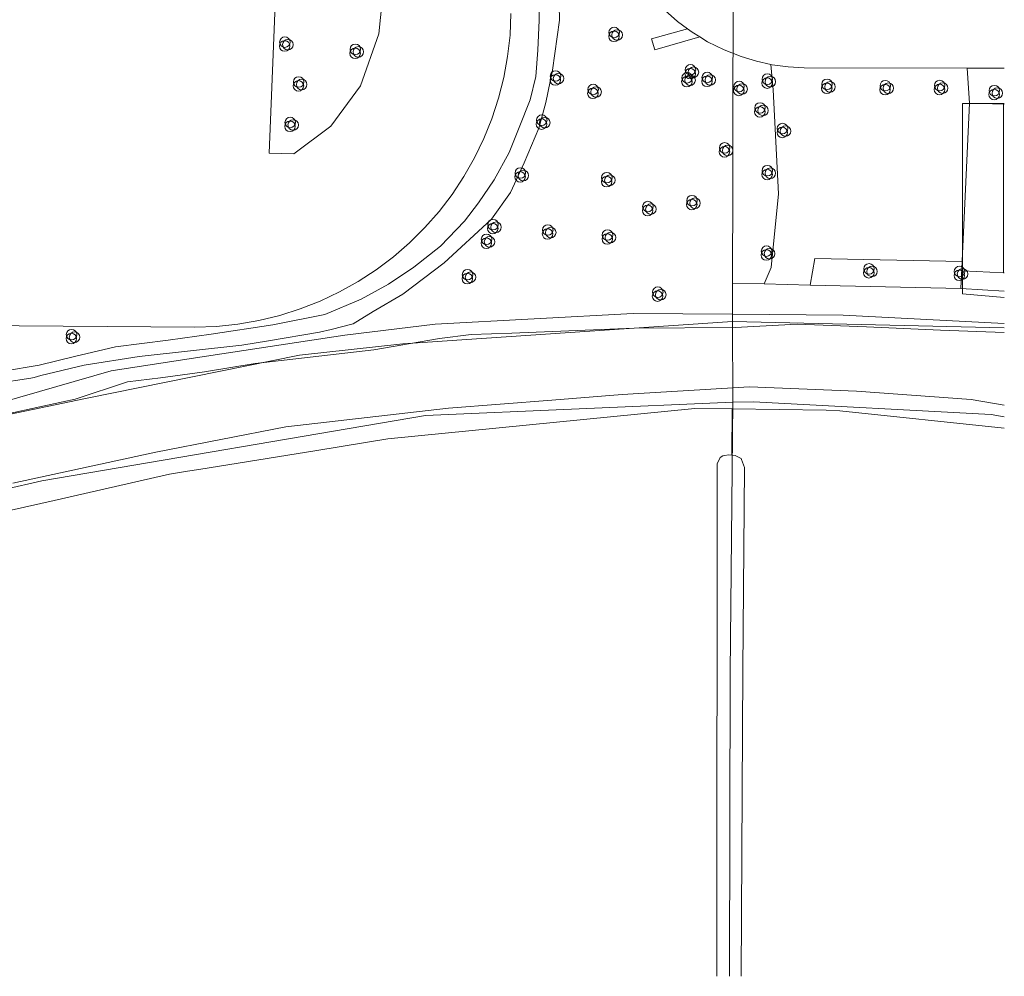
# Model space of a CAD drawing. Header units: millimetres. Extents: x -187868 to 301860, y -188076 to 283730.
# Tile 14 of 17: x 100121 to 212252, y -87643 to 21336. Entities that reach past the tile are written whole.
import ezdxf

# ---------------------------------------------------------------- set-up
doc = ezdxf.new("R2010")
doc.units = ezdxf.units.MM
doc.linetypes.add('IMPORT-HIDDEN2', pattern=[0])
for name, color, linetype, lineweight in [('BEGROEIDTERREINDEEL', 7, 'IMPORT-HIDDEN2', 13), ('ONBEGROEIDTERREINDEEL', 7, 'IMPORT-HIDDEN2', 13), ('ONDERSTEUNENDWATERDEEL', 7, 'Continuous', 13), ('PERCEEL', 7, 'Continuous', 13), ('VEGETATIEOBJECT', 7, 'Continuous', 13), ('WATERDEEL', 7, 'Continuous', 13)]:
    doc.layers.add(name, color=color, linetype=linetype, lineweight=lineweight)
doc.layers.add('kaart_84590_405118_500_dwg', color=7, linetype='Continuous', lineweight=13, true_color=0xc0c0c0)
doc.layers.add('WEGDEEL', color=9, linetype='Continuous', lineweight=13, true_color=0x808080)

# ---------------------------------------------------------------- blocks, each defined once
blk = doc.blocks.new('kaart_84590_405118_500_dwg_VEGETATIEOBJECT-2298152-10 situatie _plotview_')
at = {"layer": 'VEGETATIEOBJECT'}
for centre in [(-200, -200), (0, 200), (200, -200)]:
    blk.add_circle(centre, 600, dxfattribs=at)
blk = doc.blocks.new('kaart_84590_405118_500_dwg-1799703-10 situatie _plotview_')
at = {"layer": 'BEGROEIDTERREINDEEL', "linetype": 'Continuous'}
blk.add_line((117700, -72676), (113829, -70985), dxfattribs=at)
at = {"layer": 'BEGROEIDTERREINDEEL', "linetype": 'Continuous', "flags": 128}
for points in [[(-566, -59001), (3434, -59984), (7503, -60685), (12204, -61527), (18028, -63211), (22799, -64544), (29675, -66368), (35568, -67631), (40059, -67701), (43567, -67351), (47005, -66719), (50723, -65737), (54372, -64193), (56687, -62930), (59353, -61247), (62160, -59071), (64335, -56896), (66720, -54511), (68404, -52336), (69807, -49670), (71281, -46583), (72754, -43355)], [(68642, -44618), (67574, -46817), (66359, -48939), (65004, -50973), (63513, -52911), (61895, -54743), (60156, -56462), (58305, -58058), (56350, -59526), (54300, -60857), (52164, -62047), (49952, -63089), (47675, -63979), (45343, -64712), (42967, -65286), (40557, -65697), (38125, -65945), (35682, -66026), (33239, -65942), (30807, -65693), (28397, -65279), (26021, -64703), (23690, -63967), (21414, -63075), (-92945, -12433)], [(-92945, -12433), (21414, -63075), (23690, -63967), (26021, -64703), (28397, -65279), (30807, -65693), (33239, -65942), (35682, -66026), (38125, -65945), (40557, -65697), (42967, -65286), (45343, -64712), (47675, -63979), (49952, -63089), (52164, -62047), (54300, -60857), (56350, -59526), (58305, -58058), (60156, -56462), (61895, -54743), (63513, -52911), (65004, -50973), (66359, -48939), (67574, -46817), (68642, -44618)], [(-2102, -62182), (10669, -63853), (20085, -66292), (36701, -70707), (46645, -73626), (67811, -81487), (78159, -86084), (79562, -82878), (82838, -84333), (84310, -82955), (88436, -75562), (92589, -64487), (93497, -61721), (92132, -60727), (90752, -59525), (89264, -58069), (87916, -56483), (87307, -55616), (82048, -54911), (82184, -53604), (86388, -54204), (85683, -52975), (84895, -51297)], [(74718, -44351), (73400, -47514), (70439, -52406), (68264, -55493), (66359, -57862), (63269, -60821), (60466, -63304), (57294, -65218), (57227, -65253), (50372, -67631), (44619, -69035), (40760, -69526), (38094, -69877), (35532, -69467), (34192, -69220), (28482, -67842), (25518, -67076), (14259, -63634), (8133, -62027), (3111, -61123), (2323, -61038), (1960, -60966), (-1969, -59913)], [(46516, -154565), (46890, -153712), (69770, -101015), (70403, -100492), (70719, -100444), (70921, -100486), (71406, -100587), (71719, -100772), (73835, -95953), (69962, -94214), (36518, -83490), (28553, -81468), (15390, -78126), (14089, -77796), (12109, -77293), (10421, -76976), (8558, -76625), (-1137, -74802), (-9525, -73225)], [(113829, -70985), (112481, -74743), (116076, -76421)], [(82838, -84333), (79562, -82878), (78159, -86084), (89696, -91210), (106129, -99361)], [(107600, -95970), (103189, -93751), (87576, -86565), (82838, -84333)], [(101391, -110288), (84987, -101052), (83619, -100345), (73835, -95953), (71719, -100772), (72032, -100958), (72521, -101550), (72518, -101659), (72495, -102637), (63131, -123734), (49075, -155675)]]:
    blk.add_lwpolyline(points, dxfattribs=at)
for points in [[(37051, -48245), (39609, -49439), (44726, -48245), (49672, -45346), (53936, -40741), (56495, -36136), (58200, -30507), (56836, -24708), (54448, -20274), (51378, -18568), (37051, -48245), (51378, -18568), (54448, -20274), (56836, -24708), (58200, -30507), (56495, -36136), (53936, -40741), (49672, -45346), (44726, -48245), (39609, -49439)], [(93497, -61721), (92589, -64487), (88436, -75562), (84310, -82955), (82838, -84333), (87576, -86565), (89295, -83986), (104551, -90965), (104589, -90887), (112481, -74743), (113829, -70985), (96821, -63555), (95178, -62749), (93611, -61804)], [(104551, -90965), (89295, -83986), (87576, -86565), (103189, -93751)]]:
    blk.add_lwpolyline(points, close=True, dxfattribs=at)
at = {"layer": 'ONBEGROEIDTERREINDEEL', "linetype": 'Continuous', "flags": 128}
blk.add_lwpolyline([(116076, -76421), (112481, -74743), (104589, -90887), (104551, -90965), (103189, -93751), (107600, -95970)], dxfattribs=at)
at = {"layer": 'ONDERSTEUNENDWATERDEEL', "flags": 128}
for points in [[(106129, -99361), (89696, -91210), (78159, -86084), (67811, -81487), (46645, -73626), (36701, -70707), (20085, -66292), (10669, -63853), (-2102, -62182)], [(-14011, -61287), (4238, -64903), (5622, -65180), (11874, -65736), (15507, -66821), (20398, -68182), (26060, -69616), (39075, -73541), (46454, -75333), (49936, -76365), (54251, -78060), (67278, -83075), (77863, -87585), (84478, -90044), (91588, -93445), (99173, -97164), (105718, -100308)], [(102437, -107875), (99245, -105811), (87643, -99725), (76665, -94438), (63010, -89479), (55398, -86860), (44243, -83023), (26388, -77626), (11676, -74357), (-4673, -71127)], [(-9525, -73225), (-1137, -74802), (8558, -76625), (10421, -76976), (12109, -77293), (14089, -77796), (15390, -78126), (28553, -81468), (36518, -83490), (69962, -94214), (73835, -95953)], [(73835, -95953), (83619, -100345), (84987, -101052), (101391, -110288)]]:
    blk.add_lwpolyline(points, dxfattribs=at)
at = {"layer": 'PERCEEL'}
for p, q in [((116096, -76376), (116026, -76346)), ((103125, -94387), (107303, -96654))]:
    blk.add_line(p, q, dxfattribs=at)
at = {"layer": 'PERCEEL', "flags": 128}
for points in [[(-27848, -58417), (6743, -65582), (31078, -70762), (42361, -74232), (77842, -86849), (93884, -50011), (104974, -24543), (92817, -19429), (96851, -10217), (100908, -953), (104865, 8081), (108910, 17318), (111452, 18299), (114711, 25590), (118746, 34618), (121082, 35548), (124565, 43287), (128663, 52394), (131386, 53384), (134826, 60400), (139292, 69510), (141742, 74508), (139984, 75274), (146730, 84883)], [(-18884, -68966), (-1559, -72188), (41498, -82757), (74207, -95270), (77842, -86849), (42361, -74232), (31078, -70762), (6743, -65582), (-27848, -58417)], [(47828, -155134), (61685, -123451), (74207, -95270), (41498, -82757), (-1559, -72188), (-18884, -68966), (-35202, -64543), (-42745, -62800), (-79215, -48817), (-97588, -40980), (-100611, -39971), (-103882, -38442), (-106513, -36965), (-109311, -35169), (-112806, -32606), (-126414, -23768), (-147044, -70631)], [(93884, -50011), (77842, -86849), (105930, -99819)], [(116096, -76376), (116026, -76346), (111758, -74487), (104173, -91971), (108341, -94025), (116026, -76346), (111758, -74487), (104173, -91971), (103125, -94387)], [(116026, -76346), (108341, -94025), (108425, -94066)], [(105930, -99819), (77842, -86849), (74207, -95270), (76388, -96200), (100647, -108278), (101906, -109098)], [(108425, -94066), (108341, -94025), (104173, -91971), (103125, -94387), (107303, -96654)], [(101906, -109098), (100647, -108278), (76388, -96200), (74207, -95270), (61685, -123451), (47828, -155134)]]:
    blk.add_lwpolyline(points, dxfattribs=at)
at = {"layer": 'WATERDEEL', "flags": 128}
for points in [[(105718, -100308), (99173, -97164), (91588, -93445), (84478, -90044), (77863, -87585), (67278, -83075), (54251, -78060), (49936, -76365), (46454, -75333), (39075, -73541), (26060, -69616), (20398, -68182), (15507, -66821), (11874, -65736), (5622, -65180), (4238, -64903), (-14011, -61287)], [(-4673, -71127), (11676, -74357), (26388, -77626), (44243, -83023), (55398, -86860), (63010, -89479), (76665, -94438), (87643, -99725), (99245, -105811), (102437, -107875)], [(49075, -155675), (63131, -123734), (72495, -102637), (72518, -101659), (72521, -101550), (72032, -100958), (71719, -100772), (71406, -100587), (70921, -100486), (70719, -100444), (70403, -100492), (69770, -101015), (46890, -153712), (46516, -154565)]]:
    blk.add_lwpolyline(points, dxfattribs=at)
at = {"layer": 'WEGDEEL', "flags": 128}
for points in [[(-1969, -59913), (1960, -60966), (2323, -61038), (3111, -61123), (8133, -62027), (14259, -63634), (25518, -67076), (28482, -67842), (34192, -69220), (35532, -69467), (38094, -69877), (40760, -69526), (44619, -69035), (50372, -67631), (57227, -65253), (57294, -65218), (60466, -63304), (63269, -60821), (66359, -57862), (68264, -55493), (70439, -52406), (73400, -47514), (74718, -44351)], [(72754, -43355), (71281, -46583), (69807, -49670), (68404, -52336), (66720, -54511), (64335, -56896), (62160, -59071), (59353, -61247), (56687, -62930), (54372, -64193), (50723, -65737), (47005, -66719), (43567, -67351), (40059, -67701), (35568, -67631), (29675, -66368), (22799, -64544), (18028, -63211), (12204, -61527), (7503, -60685), (3434, -59984), (-566, -59001)], [(85844, -12044), (85811, -12497), (83183, -38746), (83010, -41154), (83067, -43567), (83353, -45964), (83726, -47780), (84241, -49562), (84895, -51297), (85683, -52975), (86388, -54204), (86719, -54780), (87307, -55616), (87916, -56483), (89264, -58069), (90752, -59525), (92132, -60727), (93497, -61721), (93611, -61804), (95178, -62749), (96821, -63555), (113829, -70985), (117700, -72676)]]:
    blk.add_lwpolyline(points, dxfattribs=at)
blk.add_lwpolyline([(87307, -55616), (86719, -54780), (86388, -54204), (82184, -53604), (82048, -54911)], close=True, dxfattribs=at)
for p in [(43732, -37560), (50763, -41507), (43365, -42348), (40649, -46194), (78573, -51466), (70473, -53366), (73786, -56466), (67029, -57353), (8186, -58466), (84849, -58816), (84142, -59505), (86261, -60386), (62400, -61906), (89172, -62775), (92462, -63288), (57200, -66068), (71225, -66316), (90394, -65965), (98460, -66536), (55861, -67305), (62681, -69108), (84885, -68539), (91804, -69135), (52276, -70143), (104485, -69317), (74206, -71196), (68693, -72337), (110179, -71767), (79078, -72573), (88311, -72852), (115662, -74771), (71362, -80586), (84585, -81225), (94488, -87724), (103823, -92094)]:
    blk.add_blockref('kaart_84590_405118_500_dwg_VEGETATIEOBJECT-2298152-10 situatie _plotview_', p)

msp = doc.modelspace()

# ---------------------------------------------------------------- block references
at = {"layer": 'kaart_84590_405118_500_dwg', "color": 8, "true_color": 0x808080, "rotation": 23.44317488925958}
msp.add_blockref('kaart_84590_405118_500_dwg-1799703-10 situatie _plotview_', (75339, 35657), dxfattribs=at)

doc.saveas('drawing.dxf')
